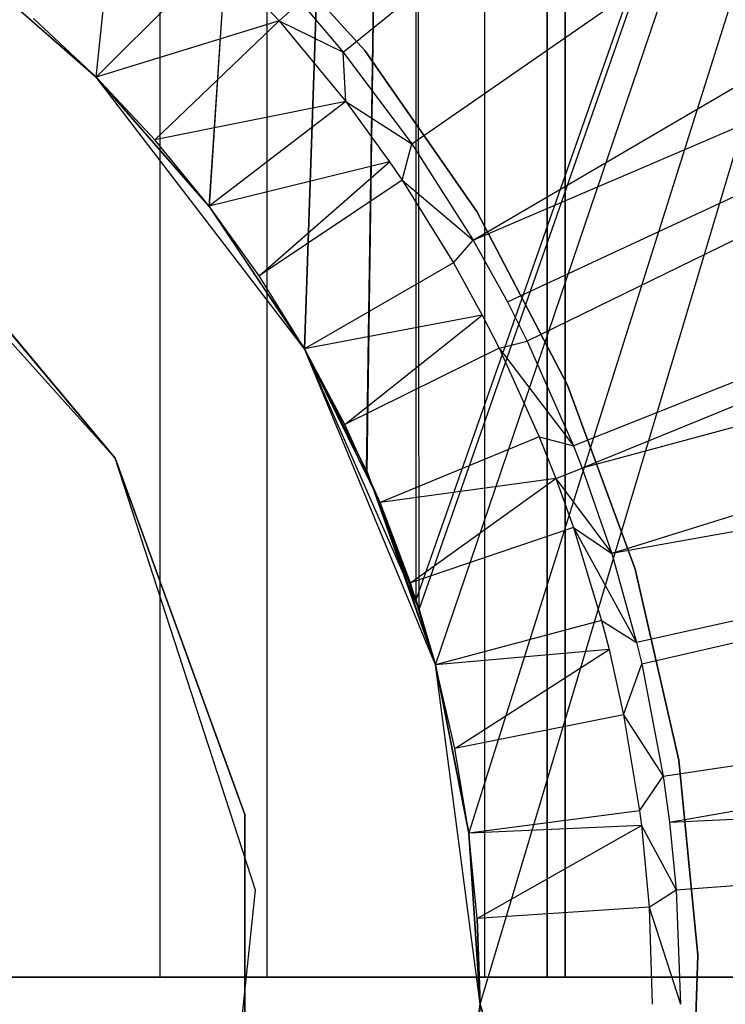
# Model space of a CAD drawing. Extents: x 0.1 to 20.1, y -10 to 10.
# Tile 65 of 127: x 10.295 to 10.456, y 0 to 0.225. Entities that reach past the tile are written whole.
import ezdxf

# ---------------------------------------------------------------- set-up
doc = ezdxf.new("R2010")
doc.units = 0
doc.header["$LTSCALE"] = 2.54
doc.layers.get('0').update_dxf_attribs({"linetype": 'CONTINUOUS'})

# ---------------------------------------------------------------- blocks, each defined once
blk = doc.blocks.new('DROPS_COLOR_E_STL')
at = {"color": 0}
for p, q in [((10.31213, 0.21213, 26.48667), (10.38536, 0.9, 26.48211)), ((10.31213, 0.21213, 26.48667), (10.38536, 0.9, 26.48211)), ((10.31213, 0.21213, 18.49793), (10.38536, 0.9, 18.50249)), ((10.31213, 0.21213, 18.49793), (10.38536, 0.9, 18.50249)), ((10.33804, 0.18259, 26.48521), (10.38536, 0.9, 26.48211)), ((10.33804, 0.18259, 26.48521), (10.38536, 0.9, 26.48211)), ((10.33806, 0.18256, 18.49939), (10.38536, 0.9, 18.50249)), ((10.33806, 0.18256, 18.49939), (10.38536, 0.9, 18.50249)), ((10.35981, 0.15, 26.48386), (10.38536, 0.9, 26.48211)), ((10.35981, 0.15, 26.48386), (10.38536, 0.9, 26.48211)), ((10.38536, 0.9, 18.50249), (10.35981, 0.15, 18.50075)), ((10.38536, 0.9, 18.50249), (10.35981, 0.15, 18.50075)), ((10.37404, 0.12208, 26.4829), (10.38536, 0.9, 26.48211)), ((10.37404, 0.12208, 26.4829), (10.38536, 0.9, 26.48211)), ((10.37413, 0.12188, 18.50171), (10.38536, 0.9, 18.50249)), ((10.37413, 0.12188, 18.50171), (10.38536, 0.9, 18.50249)), ((10.38606, 0.09038, 26.48206), (10.38536, 0.9, 26.48211)), ((10.38606, 0.09038, 26.48206), (10.38536, 0.9, 26.48211)), ((10.38536, 0.09258, 18.50249), (10.66926, 0.9, 18.53302)), ((10.38536, 0.09258, 18.50249), (10.66926, 0.9, 18.53302)), ((10.38536, 0.09258, 18.50249), (10.38536, 0.9, 18.50249)), ((10.38536, 0.09258, 18.50249), (10.38536, 0.9, 18.50249)), ((10.38606, 0.09038, 26.48206), (10.66926, 0.9, 26.45159)), ((10.38606, 0.09038, 26.48206), (10.66926, 0.9, 26.45159)), ((10.38978, 0.07765, 26.48179), (10.66926, 0.9, 26.45159)), ((10.38978, 0.07765, 26.48179), (10.66926, 0.9, 26.45159)), ((10.38978, 0.07765, 18.50281), (10.66926, 0.9, 18.53302)), ((10.38978, 0.07765, 18.50281), (10.66926, 0.9, 18.53302)), ((10.66926, 0.9, 26.45159), (10.39742, 0.03924, 26.48123)), ((10.66926, 0.9, 26.45159), (10.39742, 0.03924, 26.48123)), ((10.66926, 0.9, 18.53302), (10.39743, 0.03922, 18.50338)), ((10.66926, 0.9, 18.53302), (10.39743, 0.03922, 18.50338)), ((10.4, 0, 26.48104), (10.66926, 0.9, 26.45159)), ((10.4, 0, 26.48104), (10.66926, 0.9, 26.45159)), ((10.4, 0, 18.50357), (10.66926, 0.9, 18.53302)), ((10.4, 0, 18.50357), (10.66926, 0.9, 18.53302)), ((10.32677, 0.0062, 33.10671), (10.32677, 0.8062, 33.10671)), ((10.32677, 0.0062, 33.10671), (10.32677, 0.8062, 33.10671)), ((10.32677, 0.0062, 46.03085), (10.32677, 0.8062, 46.03085)), ((10.32677, 0.0062, 46.03085), (10.32677, 0.8062, 46.03085)), ((10.36867, 0.21784, 15.46608), (10.78742, 0.55738, 14.69615)), ((10.36867, 0.21784, 15.46608), (10.78742, 0.55738, 14.69615)), ((10.38437, 0.1969, 15.46608), (10.82761, 0.5038, 14.69615)), ((10.38437, 0.1969, 15.46608), (10.82761, 0.5038, 14.69615)), ((10.39845, 0.17483, 15.46608), (10.86363, 0.44733, 14.69615)), ((10.39845, 0.17483, 15.46608), (10.86363, 0.44733, 14.69615)), ((10.35125, 0.0062, 47.84064), (10.35125, 0.4062, 47.84064)), ((10.35125, 0.0062, 47.84064), (10.35125, 0.4062, 47.84064)), ((10.35125, 0.0062, 31.29692), (10.35125, 0.4062, 31.29692)), ((10.35125, 0.0062, 31.29692), (10.35125, 0.4062, 31.29692)), ((10.40109, 0.0062, 48.12311), (10.40109, 0.4062, 48.12311)), ((10.40109, 0.0062, 48.12311), (10.40109, 0.4062, 48.12311)), ((10.40109, 0.0062, 31.01445), (10.40109, 0.4062, 31.01445)), ((10.40109, 0.0062, 31.01445), (10.40109, 0.4062, 31.01445)), ((10.41539, 0.0062, 30.72797), (10.41539, 0.4062, 30.72797)), ((10.41539, 0.4062, 48.40959), (10.41539, 0.0062, 48.40959)), ((10.41539, 0.4062, 48.40959), (10.41539, 0.0062, 48.40959)), ((10.41539, 0.0062, 30.72797), (10.41539, 0.4062, 30.72797)), ((10.41949, 0.0062, 29.57931), (10.41949, 0.4062, 29.57931)), ((10.41949, 0.4062, 49.55825), (10.41949, 0.0062, 49.55825)), ((10.41949, 0.0062, 29.57931), (10.41949, 0.4062, 29.57931)), ((10.41949, 0.4062, 49.55825), (10.41949, 0.0062, 49.55825)), ((10.39845, 0.17483, 15.46608), (10.89527, 0.38829, 14.69615)), ((10.39845, 0.17483, 15.46608), (10.89527, 0.38829, 14.69615)), ((10.40627, 0.16074, 15.46608), (10.89527, 0.38829, 14.69615)), ((10.40627, 0.16074, 15.46608), (10.89527, 0.38829, 14.69615)), ((10.89527, 0.38829, 14.69615), (10.41082, 0.15176, 15.46608)), ((10.89527, 0.38829, 14.69615), (10.41082, 0.15176, 15.46608)), ((10.92236, 0.32704, 14.69615), (10.4214, 0.12782, 15.46608)), ((10.92236, 0.32704, 14.69615), (10.4214, 0.12782, 15.46608)), ((10.92236, 0.32704, 14.69615), (10.42341, 0.12265, 15.46608)), ((10.92236, 0.32704, 14.69615), (10.42341, 0.12265, 15.46608)), ((10.94474, 0.26391, 14.69615), (10.42341, 0.12265, 15.46608)), ((10.94474, 0.26391, 14.69615), (10.42341, 0.12265, 15.46608)), ((10.94474, 0.26391, 14.69615), (10.43015, 0.10314, 15.46608)), ((10.94474, 0.26391, 14.69615), (10.43015, 0.10314, 15.46608)), ((10.34349, 0.25142, 29.5168), (10.37364, 0.21822, 29.5168)), ((10.37364, 0.21822, 26.5168), (10.34349, 0.25142, 26.5168)), ((10.37364, 0.21822, 26.5168), (10.34349, 0.25142, 26.5168)), ((10.34349, 0.25142, 29.5168), (10.37364, 0.21822, 29.5168)), ((10.34349, 0.25142, 18.47915), (10.37364, 0.21822, 18.47915)), ((10.37364, 0.21822, 15.47915), (10.34349, 0.25142, 15.47915)), ((10.37364, 0.21822, 15.47915), (10.34349, 0.25142, 15.47915)), ((10.34349, 0.25142, 18.47915), (10.37364, 0.21822, 18.47915)), ((10.33999, 0.23999, 15.46723), (10.31213, 0.21213, 15.43964)), ((10.33999, 0.23999, 15.46723), (10.31213, 0.21213, 15.43964)), ((10.33999, 0.23999, 15.46723), (10.35404, 0.22506, 15.46723)), ((10.33999, 0.23999, 15.46723), (10.35404, 0.22506, 15.46723)), ((10.31213, 0.21213, 18.49793), (10.28255, 0.23807, 18.49647)), ((10.31213, 0.21213, 18.49793), (10.28255, 0.23807, 18.49647)), ((10.31213, 0.21213, 14.06615), (10.28263, 0.23801, 14.06615)), ((10.31213, 0.21213, 14.06615), (10.28263, 0.23801, 14.06615)), ((10.28276, 0.23791, 26.48813), (10.31213, 0.21213, 26.48667)), ((10.28276, 0.23791, 26.48813), (10.31213, 0.21213, 26.48667)), ((10.3589, 0.22936, 15.46608), (10.35404, 0.22506, 15.46723)), ((10.3589, 0.22936, 15.46608), (10.36867, 0.21784, 15.46608)), ((10.31213, 0.21213, 14.06615), (10.2978, 0.22555, 15.43964)), ((10.31213, 0.21213, 15.43964), (10.2978, 0.22555, 15.43964)), ((10.31213, 0.21213, 14.06615), (10.2978, 0.22555, 15.43964)), ((10.31213, 0.21213, 15.43964), (10.2978, 0.22555, 15.43964)), ((10.35404, 0.22506, 15.46723), (10.31213, 0.21213, 15.43964)), ((10.35404, 0.22506, 15.46723), (10.31213, 0.21213, 15.43964)), ((10.32555, 0.1978, 15.43964), (10.35404, 0.22506, 15.46723)), ((10.32555, 0.1978, 15.43964), (10.35404, 0.22506, 15.46723)), ((10.35404, 0.22506, 15.46723), (10.36867, 0.21784, 15.46608)), ((10.35404, 0.22506, 15.46723), (10.36926, 0.20661, 15.46723)), ((10.35404, 0.22506, 15.46723), (10.36926, 0.20661, 15.46723)), ((10.36867, 0.21784, 15.46608), (10.38437, 0.1969, 15.46608)), ((10.36926, 0.20661, 15.46723), (10.36867, 0.21784, 15.46608)), ((10.36926, 0.20661, 15.46723), (10.36867, 0.21784, 15.46608)), ((10.36867, 0.21784, 15.46608), (10.38437, 0.1969, 15.46608)), ((10.37364, 0.21822, 29.5168), (10.3993, 0.18144, 29.5168)), ((10.3993, 0.18144, 26.5168), (10.37364, 0.21822, 26.5168)), ((10.37364, 0.21822, 26.5168), (10.37364, 0.21822, 29.5168)), ((10.37364, 0.21822, 26.5168), (10.37364, 0.21822, 29.5168)), ((10.3993, 0.18144, 26.5168), (10.37364, 0.21822, 26.5168)), ((10.37364, 0.21822, 29.5168), (10.3993, 0.18144, 29.5168)), ((10.37364, 0.21822, 18.47915), (10.3993, 0.18144, 18.47915)), ((10.3993, 0.18144, 15.47915), (10.37364, 0.21822, 15.47915)), ((10.37364, 0.21822, 15.47915), (10.37364, 0.21822, 18.47915)), ((10.37364, 0.21822, 15.47915), (10.37364, 0.21822, 18.47915)), ((10.3993, 0.18144, 15.47915), (10.37364, 0.21822, 15.47915)), ((10.37364, 0.21822, 18.47915), (10.3993, 0.18144, 18.47915)), ((10.33801, 0.18263, 14.06615), (10.31213, 0.21213, 14.06615)), ((10.32555, 0.1978, 15.43964), (10.31213, 0.21213, 14.06615)), ((10.33801, 0.18263, 14.06615), (10.31213, 0.21213, 14.06615)), ((10.32555, 0.1978, 15.43964), (10.31213, 0.21213, 14.06615)), ((10.32555, 0.1978, 15.43964), (10.31213, 0.21213, 15.43964)), ((10.31213, 0.21213, 15.43964), (10.31213, 0.21213, 14.06615)), ((10.31213, 0.21213, 15.43964), (10.31213, 0.21213, 14.06615)), ((10.32555, 0.1978, 15.43964), (10.31213, 0.21213, 15.43964)), ((10.31213, 0.21213, 26.48667), (10.33804, 0.18259, 26.48521)), ((10.33806, 0.18256, 18.49939), (10.31213, 0.21213, 18.49793)), ((10.35981, 0.15, 26.48386), (10.31213, 0.21213, 18.49793)), ((10.33806, 0.18256, 18.49939), (10.31213, 0.21213, 18.49793)), ((10.33804, 0.18259, 26.48521), (10.31213, 0.21213, 18.49793)), ((10.35981, 0.15, 26.48386), (10.31213, 0.21213, 18.49793)), ((10.33804, 0.18259, 26.48521), (10.31213, 0.21213, 18.49793)), ((10.31213, 0.21213, 26.48667), (10.33804, 0.18259, 26.48521)), ((10.31213, 0.21213, 26.48667), (10.31213, 0.21213, 18.49793)), ((10.31213, 0.21213, 26.48667), (10.31213, 0.21213, 18.49793)), ((10.36926, 0.20661, 15.46723), (10.32555, 0.1978, 15.43964)), ((10.36926, 0.20661, 15.46723), (10.32555, 0.1978, 15.43964)), ((10.36926, 0.20661, 15.46723), (10.33801, 0.18263, 15.43964)), ((10.36926, 0.20661, 15.46723), (10.33801, 0.18263, 15.43964)), ((10.36926, 0.20661, 15.46723), (10.38437, 0.1969, 15.46608)), ((10.36926, 0.20661, 15.46723), (10.37931, 0.1928, 15.46723)), ((10.31651, 0.125, 165.94962), (10.24695, 0.20225, 165.94962)), ((10.31651, 0.125, 47.60336), (10.24695, 0.20225, 47.60336)), ((10.31651, 0.125, 165.94962), (10.24695, 0.20225, 165.94962)), ((10.31651, 0.125, 47.60336), (10.24695, 0.20225, 47.60336)), ((10.96227, 0.19926, 14.69615), (10.43015, 0.10314, 15.46608)), ((10.96227, 0.19926, 14.69615), (10.43015, 0.10314, 15.46608)), ((10.96227, 0.19926, 14.69615), (10.43584, 0.08278, 15.46608)), ((10.96227, 0.19926, 14.69615), (10.43584, 0.08278, 15.46608)), ((10.437, 0.07788, 15.46608), (10.96227, 0.19926, 14.69615)), ((10.437, 0.07788, 15.46608), (10.96227, 0.19926, 14.69615)), ((10.33801, 0.18263, 14.06615), (10.32555, 0.1978, 15.43964)), ((10.33801, 0.18263, 15.43964), (10.32555, 0.1978, 15.43964)), ((10.33801, 0.18263, 14.06615), (10.32555, 0.1978, 15.43964)), ((10.33801, 0.18263, 15.43964), (10.32555, 0.1978, 15.43964)), ((10.38219, 0.18856, 15.46723), (10.38437, 0.1969, 15.46608)), ((10.38437, 0.1969, 15.46608), (10.39845, 0.17483, 15.46608)), ((10.38437, 0.1969, 15.46608), (10.39845, 0.17483, 15.46608)), ((10.31651, 0.125, 14.14962), (10.2607, 0.19151, 14.14962)), ((10.2607, 0.19151, 31.41992), (10.31651, 0.125, 31.41992)), ((10.31651, 0.125, 14.14962), (10.2607, 0.19151, 14.14962)), ((10.2607, 0.19151, 31.41992), (10.31651, 0.125, 31.41992)), ((10.37931, 0.1928, 15.46723), (10.33801, 0.18263, 15.43964)), ((10.37931, 0.1928, 15.46723), (10.33801, 0.18263, 15.43964)), ((10.34944, 0.16667, 15.43964), (10.37931, 0.1928, 15.46723)), ((10.34944, 0.16667, 15.43964), (10.37931, 0.1928, 15.46723)), ((10.37931, 0.1928, 15.46723), (10.38219, 0.18856, 15.46723)), ((10.38219, 0.18856, 15.46723), (10.34944, 0.16667, 15.43964)), ((10.38219, 0.18856, 15.46723), (10.34944, 0.16667, 15.43964)), ((10.38219, 0.18856, 15.46723), (10.39845, 0.17483, 15.46608)), ((10.38219, 0.18856, 15.46723), (10.39845, 0.17483, 15.46608)), ((10.38219, 0.18856, 15.46723), (10.39392, 0.1697, 15.46723)), ((10.38219, 0.18856, 15.46723), (10.39392, 0.1697, 15.46723)), ((10.35981, 0.15, 14.06615), (10.33801, 0.18263, 14.06615)), ((10.34944, 0.16667, 15.43964), (10.33801, 0.18263, 14.06615)), ((10.35981, 0.15, 14.06615), (10.33801, 0.18263, 14.06615)), ((10.34944, 0.16667, 15.43964), (10.33801, 0.18263, 14.06615)), ((10.34944, 0.16667, 15.43964), (10.33801, 0.18263, 15.43964)), ((10.33801, 0.18263, 15.43964), (10.33801, 0.18263, 14.06615)), ((10.33801, 0.18263, 15.43964), (10.33801, 0.18263, 14.06615)), ((10.34944, 0.16667, 15.43964), (10.33801, 0.18263, 15.43964)), ((10.33804, 0.18259, 26.48521), (10.35981, 0.15, 26.48386)), ((10.33804, 0.18259, 26.48521), (10.35981, 0.15, 26.48386)), ((10.35981, 0.15, 18.50075), (10.33806, 0.18256, 18.49939)), ((10.35981, 0.15, 26.48386), (10.33806, 0.18256, 18.49939)), ((10.35981, 0.15, 18.50075), (10.33806, 0.18256, 18.49939)), ((10.35981, 0.15, 26.48386), (10.33806, 0.18256, 18.49939)), ((10.3993, 0.18144, 29.5168), (10.42004, 0.14167, 29.5168)), ((10.42004, 0.14167, 26.5168), (10.3993, 0.18144, 26.5168)), ((10.3993, 0.18144, 26.5168), (10.3993, 0.18144, 29.5168)), ((10.3993, 0.18144, 26.5168), (10.3993, 0.18144, 29.5168)), ((10.42004, 0.14167, 26.5168), (10.3993, 0.18144, 26.5168)), ((10.3993, 0.18144, 29.5168), (10.42004, 0.14167, 29.5168)), ((10.3993, 0.18144, 18.47915), (10.42004, 0.14167, 18.47915)), ((10.42004, 0.14167, 15.47915), (10.3993, 0.18144, 15.47915)), ((10.3993, 0.18144, 15.47915), (10.3993, 0.18144, 18.47915)), ((10.3993, 0.18144, 15.47915), (10.3993, 0.18144, 18.47915)), ((10.42004, 0.14167, 15.47915), (10.3993, 0.18144, 15.47915)), ((10.3993, 0.18144, 18.47915), (10.42004, 0.14167, 18.47915)), ((10.39392, 0.1697, 15.46723), (10.39845, 0.17483, 15.46608)), ((10.39845, 0.17483, 15.46608), (10.40627, 0.16074, 15.46608)), ((10.39392, 0.1697, 15.46723), (10.35981, 0.15, 15.43964)), ((10.39392, 0.1697, 15.46723), (10.35981, 0.15, 15.43964)), ((10.39392, 0.1697, 15.46723), (10.40052, 0.15772, 15.46723)), ((10.35981, 0.15, 14.06615), (10.34944, 0.16667, 15.43964)), ((10.35981, 0.15, 15.43964), (10.34944, 0.16667, 15.43964)), ((10.35981, 0.15, 14.06615), (10.34944, 0.16667, 15.43964)), ((10.35981, 0.15, 15.43964), (10.34944, 0.16667, 15.43964)), ((10.40627, 0.16074, 15.46608), (10.41082, 0.15176, 15.46608)), ((10.40052, 0.15772, 15.46723), (10.35981, 0.15, 15.43964)), ((10.40052, 0.15772, 15.46723), (10.35981, 0.15, 15.43964)), ((10.36906, 0.13269, 15.43964), (10.40052, 0.15772, 15.46723)), ((10.36906, 0.13269, 15.43964), (10.40052, 0.15772, 15.46723)), ((10.40052, 0.15772, 15.46723), (10.40439, 0.15011, 15.46723)), ((10.40439, 0.15011, 15.46723), (10.41082, 0.15176, 15.46608)), ((10.41082, 0.15176, 15.46608), (10.4214, 0.12782, 15.46608)), ((10.41082, 0.15176, 15.46608), (10.4214, 0.12782, 15.46608)), ((10.37716, 0.11481, 14.06615), (10.35981, 0.15, 14.06615)), ((10.36906, 0.13269, 15.43964), (10.35981, 0.15, 14.06615)), ((10.37716, 0.11481, 14.06615), (10.35981, 0.15, 14.06615)), ((10.36906, 0.13269, 15.43964), (10.35981, 0.15, 14.06615)), ((10.36906, 0.13269, 15.43964), (10.35981, 0.15, 15.43964)), ((10.35981, 0.15, 15.43964), (10.35981, 0.15, 14.06615)), ((10.35981, 0.15, 15.43964), (10.35981, 0.15, 14.06615)), ((10.36906, 0.13269, 15.43964), (10.35981, 0.15, 15.43964)), ((10.35981, 0.15, 26.48386), (10.37404, 0.12208, 26.4829)), ((10.37413, 0.12188, 18.50171), (10.35981, 0.15, 18.50075)), ((10.38978, 0.07765, 26.48179), (10.35981, 0.15, 18.50075)), ((10.37413, 0.12188, 18.50171), (10.35981, 0.15, 18.50075)), ((10.38978, 0.07765, 26.48179), (10.35981, 0.15, 18.50075)), ((10.38606, 0.09038, 26.48206), (10.35981, 0.15, 18.50075)), ((10.37404, 0.12208, 26.4829), (10.35981, 0.15, 18.50075)), ((10.38606, 0.09038, 26.48206), (10.35981, 0.15, 18.50075)), ((10.37404, 0.12208, 26.4829), (10.35981, 0.15, 18.50075)), ((10.35981, 0.15, 26.48386), (10.37404, 0.12208, 26.4829)), ((10.35981, 0.15, 26.48386), (10.35981, 0.15, 18.50075)), ((10.35981, 0.15, 26.48386), (10.35981, 0.15, 18.50075)), ((10.40439, 0.15011, 15.46723), (10.36906, 0.13269, 15.43964)), ((10.40439, 0.15011, 15.46723), (10.36906, 0.13269, 15.43964)), ((10.40439, 0.15011, 15.46723), (10.4214, 0.12782, 15.46608)), ((10.40439, 0.15011, 15.46723), (10.4214, 0.12782, 15.46608)), ((10.40439, 0.15011, 15.46723), (10.41356, 0.12988, 15.46723)), ((10.40439, 0.15011, 15.46723), (10.41356, 0.12988, 15.46723)), ((10.42004, 0.14167, 29.5168), (10.43553, 0.09958, 29.5168)), ((10.43553, 0.09958, 26.5168), (10.42004, 0.14167, 26.5168)), ((10.42004, 0.14167, 26.5168), (10.42004, 0.14167, 29.5168)), ((10.42004, 0.14167, 26.5168), (10.42004, 0.14167, 29.5168)), ((10.43553, 0.09958, 26.5168), (10.42004, 0.14167, 26.5168)), ((10.42004, 0.14167, 29.5168), (10.43553, 0.09958, 29.5168)), ((10.42004, 0.14167, 18.47915), (10.43553, 0.09958, 18.47915)), ((10.43553, 0.09958, 15.47915), (10.42004, 0.14167, 15.47915)), ((10.42004, 0.14167, 15.47915), (10.42004, 0.14167, 18.47915)), ((10.42004, 0.14167, 15.47915), (10.42004, 0.14167, 18.47915)), ((10.43553, 0.09958, 15.47915), (10.42004, 0.14167, 15.47915)), ((10.42004, 0.14167, 18.47915), (10.43553, 0.09958, 18.47915)), ((10.44193, 0.05217, 15.46608), (10.97488, 0.13348, 14.69615)), ((10.44193, 0.05217, 15.46608), (10.97488, 0.13348, 14.69615)), ((10.44336, 0.04169, 15.46608), (10.97488, 0.13348, 14.69615)), ((10.44336, 0.04169, 15.46608), (10.97488, 0.13348, 14.69615)), ((10.37716, 0.11481, 14.06615), (10.36906, 0.13269, 15.43964)), ((10.37716, 0.11481, 15.43964), (10.36906, 0.13269, 15.43964)), ((10.37716, 0.11481, 14.06615), (10.36906, 0.13269, 15.43964)), ((10.37716, 0.11481, 15.43964), (10.36906, 0.13269, 15.43964)), ((10.41356, 0.12988, 15.46723), (10.37716, 0.11481, 15.43964)), ((10.41356, 0.12988, 15.46723), (10.37716, 0.11481, 15.43964)), ((10.41356, 0.12988, 15.46723), (10.4214, 0.12782, 15.46608)), ((10.41356, 0.12988, 15.46723), (10.41734, 0.12035, 15.46723)), ((10.4214, 0.12782, 15.46608), (10.42341, 0.12265, 15.46608)), ((10.3462, 0.04341, 14.14962), (10.31651, 0.125, 14.14962)), ((10.31651, 0.125, 14.14962), (10.31651, 0.125, 31.41992)), ((10.31651, 0.125, 31.41992), (10.3462, 0.04341, 31.41992)), ((10.31651, 0.125, 14.14962), (10.31651, 0.125, 31.41992)), ((10.3462, 0.04341, 14.14962), (10.31651, 0.125, 14.14962)), ((10.31651, 0.125, 31.41992), (10.3462, 0.04341, 31.41992)), ((10.34863, 0.02613, 165.94962), (10.31651, 0.125, 165.94962)), ((10.34863, 0.02613, 47.60336), (10.31651, 0.125, 47.60336)), ((10.31651, 0.125, 47.60336), (10.31651, 0.125, 165.94962)), ((10.34863, 0.02613, 165.94962), (10.31651, 0.125, 165.94962)), ((10.31651, 0.125, 47.60336), (10.31651, 0.125, 165.94962)), ((10.34863, 0.02613, 47.60336), (10.31651, 0.125, 47.60336)), ((10.37404, 0.12208, 26.4829), (10.38606, 0.09038, 26.48206)), ((10.37404, 0.12208, 26.4829), (10.38606, 0.09038, 26.48206)), ((10.38536, 0.09258, 18.50249), (10.37413, 0.12188, 18.50171)), ((10.37413, 0.12188, 18.50171), (10.38978, 0.07765, 26.48179)), ((10.37413, 0.12188, 18.50171), (10.38978, 0.07765, 26.48179)), ((10.38536, 0.09258, 18.50249), (10.37413, 0.12188, 18.50171)), ((10.41734, 0.12035, 15.46723), (10.42341, 0.12265, 15.46608)), ((10.42341, 0.12265, 15.46608), (10.43015, 0.10314, 15.46608)), ((10.42341, 0.12265, 15.46608), (10.43015, 0.10314, 15.46608)), ((10.41734, 0.12035, 15.46723), (10.37716, 0.11481, 15.43964)), ((10.41734, 0.12035, 15.46723), (10.37716, 0.11481, 15.43964)), ((10.38408, 0.09643, 15.43964), (10.41734, 0.12035, 15.46723)), ((10.38408, 0.09643, 15.43964), (10.41734, 0.12035, 15.46723)), ((10.41734, 0.12035, 15.46723), (10.43015, 0.10314, 15.46608)), ((10.41734, 0.12035, 15.46723), (10.42138, 0.10909, 15.46723)), ((10.38978, 0.07765, 14.06615), (10.37716, 0.11481, 14.06615)), ((10.38408, 0.09643, 15.43964), (10.37716, 0.11481, 14.06615)), ((10.38978, 0.07765, 14.06615), (10.37716, 0.11481, 14.06615)), ((10.38408, 0.09643, 15.43964), (10.37716, 0.11481, 14.06615)), ((10.38408, 0.09643, 15.43964), (10.37716, 0.11481, 15.43964)), ((10.37716, 0.11481, 15.43964), (10.37716, 0.11481, 14.06615)), ((10.37716, 0.11481, 15.43964), (10.37716, 0.11481, 14.06615)), ((10.38408, 0.09643, 15.43964), (10.37716, 0.11481, 15.43964)), ((10.42138, 0.10909, 15.46723), (10.38408, 0.09643, 15.43964)), ((10.42138, 0.10909, 15.46723), (10.38408, 0.09643, 15.43964)), ((10.42138, 0.10909, 15.46723), (10.43015, 0.10314, 15.46608)), ((10.42138, 0.10909, 15.46723), (10.43584, 0.08278, 15.46608)), ((10.42138, 0.10909, 15.46723), (10.42783, 0.08784, 15.46723)), ((10.42138, 0.10909, 15.46723), (10.43584, 0.08278, 15.46608)), ((10.42138, 0.10909, 15.46723), (10.42783, 0.08784, 15.46723)), ((10.43015, 0.10314, 15.46608), (10.43584, 0.08278, 15.46608)), ((10.43015, 0.10314, 15.46608), (10.43584, 0.08278, 15.46608)), ((10.43553, 0.09958, 29.5168), (10.44551, 0.05586, 29.5168)), ((10.44551, 0.05586, 26.5168), (10.43553, 0.09958, 26.5168)), ((10.43553, 0.09958, 26.5168), (10.43553, 0.09958, 29.5168)), ((10.43553, 0.09958, 26.5168), (10.43553, 0.09958, 29.5168)), ((10.44551, 0.05586, 26.5168), (10.43553, 0.09958, 26.5168)), ((10.43553, 0.09958, 29.5168), (10.44551, 0.05586, 29.5168)), ((10.43553, 0.09958, 18.47915), (10.44551, 0.05586, 18.47915)), ((10.44551, 0.05586, 15.47915), (10.43553, 0.09958, 15.47915)), ((10.43553, 0.09958, 15.47915), (10.43553, 0.09958, 18.47915)), ((10.43553, 0.09958, 15.47915), (10.43553, 0.09958, 18.47915)), ((10.44551, 0.05586, 15.47915), (10.43553, 0.09958, 15.47915)), ((10.43553, 0.09958, 18.47915), (10.44551, 0.05586, 18.47915)), ((10.38978, 0.07765, 14.06615), (10.38408, 0.09643, 15.43964)), ((10.38978, 0.07765, 15.43964), (10.38408, 0.09643, 15.43964)), ((10.38978, 0.07765, 14.06615), (10.38408, 0.09643, 15.43964)), ((10.38978, 0.07765, 15.43964), (10.38408, 0.09643, 15.43964)), ((10.38978, 0.07765, 18.50281), (10.38536, 0.09258, 18.50249)), ((10.38978, 0.07765, 26.48179), (10.38536, 0.09258, 18.50249)), ((10.38978, 0.07765, 18.50281), (10.38536, 0.09258, 18.50249)), ((10.38978, 0.07765, 26.48179), (10.38536, 0.09258, 18.50249)), ((10.38606, 0.09038, 26.48206), (10.38978, 0.07765, 26.48179)), ((10.38606, 0.09038, 26.48206), (10.38978, 0.07765, 26.48179)), ((10.42783, 0.08784, 15.46723), (10.38978, 0.07765, 15.43964)), ((10.42783, 0.08784, 15.46723), (10.38978, 0.07765, 15.43964)), ((10.42783, 0.08784, 15.46723), (10.43584, 0.08278, 15.46608)), ((10.42783, 0.08784, 15.46723), (10.42953, 0.08122, 15.46723)), ((10.42953, 0.08122, 15.46723), (10.38978, 0.07765, 15.43964)), ((10.42953, 0.08122, 15.46723), (10.38978, 0.07765, 15.43964)), ((10.39424, 0.05853, 15.43964), (10.42953, 0.08122, 15.46723)), ((10.39424, 0.05853, 15.43964), (10.42953, 0.08122, 15.46723)), ((10.42953, 0.08122, 15.46723), (10.43287, 0.06621, 15.46723)), ((10.43584, 0.08278, 15.46608), (10.437, 0.07788, 15.46608)), ((10.39743, 0.03916, 14.06615), (10.38978, 0.07765, 14.06615)), ((10.39424, 0.05853, 15.43964), (10.38978, 0.07765, 14.06615)), ((10.39743, 0.03916, 14.06615), (10.38978, 0.07765, 14.06615)), ((10.39424, 0.05853, 15.43964), (10.38978, 0.07765, 14.06615)), ((10.39424, 0.05853, 15.43964), (10.38978, 0.07765, 15.43964)), ((10.38978, 0.07765, 15.43964), (10.38978, 0.07765, 14.06615)), ((10.38978, 0.07765, 15.43964), (10.38978, 0.07765, 14.06615)), ((10.39424, 0.05853, 15.43964), (10.38978, 0.07765, 15.43964)), ((10.38978, 0.07765, 26.48179), (10.39742, 0.03924, 26.48123)), ((10.39743, 0.03922, 18.50338), (10.38978, 0.07765, 18.50281)), ((10.4, 0, 26.48104), (10.38978, 0.07765, 18.50281)), ((10.39743, 0.03922, 18.50338), (10.38978, 0.07765, 18.50281)), ((10.39742, 0.03924, 26.48123), (10.38978, 0.07765, 18.50281)), ((10.4, 0, 26.48104), (10.38978, 0.07765, 18.50281)), ((10.39742, 0.03924, 26.48123), (10.38978, 0.07765, 18.50281)), ((10.38978, 0.07765, 26.48179), (10.39742, 0.03924, 26.48123)), ((10.38978, 0.07765, 26.48179), (10.38978, 0.07765, 18.50281)), ((10.38978, 0.07765, 26.48179), (10.38978, 0.07765, 18.50281)), ((10.43287, 0.06621, 15.46723), (10.437, 0.07788, 15.46608)), ((10.437, 0.07788, 15.46608), (10.44193, 0.05217, 15.46608)), ((10.437, 0.07788, 15.46608), (10.44193, 0.05217, 15.46608)), ((10.43287, 0.06621, 15.46723), (10.39424, 0.05853, 15.43964)), ((10.43287, 0.06621, 15.46723), (10.39424, 0.05853, 15.43964)), ((10.43287, 0.06621, 15.46723), (10.44193, 0.05217, 15.46608)), ((10.43287, 0.06621, 15.46723), (10.44193, 0.05217, 15.46608)), ((10.43287, 0.06621, 15.46723), (10.43649, 0.0443, 15.46723)), ((10.43287, 0.06621, 15.46723), (10.43649, 0.0443, 15.46723)), ((10.44336, 0.04169, 15.46608), (10.98247, 0.06693, 14.69615)), ((10.44336, 0.04169, 15.46608), (10.98247, 0.06693, 14.69615)), ((10.4449, 0.02616, 15.46608), (10.98247, 0.06693, 14.69615)), ((10.4449, 0.02616, 15.46608), (10.98247, 0.06693, 14.69615)), ((10.39743, 0.03916, 14.06615), (10.39424, 0.05853, 15.43964)), ((10.39743, 0.03916, 15.43964), (10.39424, 0.05853, 15.43964)), ((10.39743, 0.03916, 14.06615), (10.39424, 0.05853, 15.43964)), ((10.39743, 0.03916, 15.43964), (10.39424, 0.05853, 15.43964)), ((10.44551, 0.05586, 29.5168), (10.44982, 0.01122, 29.5168)), ((10.44982, 0.01122, 26.5168), (10.44551, 0.05586, 26.5168)), ((10.44551, 0.05586, 26.5168), (10.44551, 0.05586, 29.5168)), ((10.44551, 0.05586, 26.5168), (10.44551, 0.05586, 29.5168)), ((10.44982, 0.01122, 26.5168), (10.44551, 0.05586, 26.5168)), ((10.44551, 0.05586, 29.5168), (10.44982, 0.01122, 29.5168)), ((10.44551, 0.05586, 18.47915), (10.44982, 0.01122, 18.47915)), ((10.44982, 0.01122, 15.47915), (10.44551, 0.05586, 15.47915)), ((10.44551, 0.05586, 15.47915), (10.44551, 0.05586, 18.47915)), ((10.44551, 0.05586, 15.47915), (10.44551, 0.05586, 18.47915)), ((10.44982, 0.01122, 15.47915), (10.44551, 0.05586, 15.47915)), ((10.44551, 0.05586, 18.47915), (10.44982, 0.01122, 18.47915)), ((10.43649, 0.0443, 15.46723), (10.44193, 0.05217, 15.46608)), ((10.44193, 0.05217, 15.46608), (10.44336, 0.04169, 15.46608)), ((10.3462, -0.04341, 14.14962), (10.3462, 0.04341, 14.14962)), ((10.3462, 0.04341, 14.14962), (10.3462, 0.04341, 31.41992)), ((10.3462, 0.04341, 31.41992), (10.3462, -0.04341, 31.41992)), ((10.3462, 0.04341, 14.14962), (10.3462, 0.04341, 31.41992)), ((10.3462, -0.04341, 14.14962), (10.3462, 0.04341, 14.14962)), ((10.3462, 0.04341, 31.41992), (10.3462, -0.04341, 31.41992)), ((10.43649, 0.0443, 15.46723), (10.39743, 0.03916, 15.43964)), ((10.43649, 0.0443, 15.46723), (10.39743, 0.03916, 15.43964)), ((10.43649, 0.0443, 15.46723), (10.43692, 0.04091, 15.46723)), ((10.43692, 0.04091, 15.46723), (10.39743, 0.03916, 15.43964)), ((10.43692, 0.04091, 15.46723), (10.39743, 0.03916, 15.43964)), ((10.39936, 0.01962, 15.43964), (10.43692, 0.04091, 15.46723)), ((10.39936, 0.01962, 15.43964), (10.43692, 0.04091, 15.46723)), ((10.43692, 0.04091, 15.46723), (10.4449, 0.02616, 15.46608)), ((10.43692, 0.04091, 15.46723), (10.43867, 0.0222, 15.46723)), ((10.43692, 0.04091, 15.46723), (10.43867, 0.0222, 15.46723)), ((10.44336, 0.04169, 15.46608), (10.4449, 0.02616, 15.46608)), ((10.39742, 0.03924, 26.48123), (10.4, 0, 26.48104)), ((10.39742, 0.03924, 26.48123), (10.4, 0, 26.48104)), ((10.4, 0, 18.50357), (10.39743, 0.03922, 18.50338)), ((10.4, 0, 26.48104), (10.39743, 0.03922, 18.50338)), ((10.4, 0, 18.50357), (10.39743, 0.03922, 18.50338)), ((10.4, 0, 26.48104), (10.39743, 0.03922, 18.50338)), ((10.4, 0, 14.06615), (10.39743, 0.03916, 14.06615)), ((10.39936, 0.01962, 15.43964), (10.39743, 0.03916, 14.06615)), ((10.4, 0, 14.06615), (10.39743, 0.03916, 14.06615)), ((10.39936, 0.01962, 15.43964), (10.39743, 0.03916, 14.06615)), ((10.39936, 0.01962, 15.43964), (10.39743, 0.03916, 15.43964)), ((10.39743, 0.03916, 15.43964), (10.39743, 0.03916, 14.06615)), ((10.39743, 0.03916, 15.43964), (10.39743, 0.03916, 14.06615)), ((10.39936, 0.01962, 15.43964), (10.39743, 0.03916, 15.43964)), ((10.33776, -0.07725, 165.94962), (10.34863, 0.02613, 165.94962)), ((10.33776, -0.07725, 47.60336), (10.34863, 0.02613, 47.60336)), ((10.33776, -0.07725, 165.94962), (10.34863, 0.02613, 165.94962)), ((10.33776, -0.07725, 47.60336), (10.34863, 0.02613, 47.60336)), ((10.34863, 0.02613, 47.60336), (10.34863, 0.02613, 165.94962)), ((10.34863, 0.02613, 47.60336), (10.34863, 0.02613, 165.94962)), ((10.43867, 0.0222, 15.46723), (10.4449, 0.02616, 15.46608)), ((10.43867, 0.0222, 15.46723), (10.4449, 0.02616, 15.46608)), ((10.4449, 0.02616, 15.46608), (10.44589, 0, 15.46608)), ((10.4449, 0.02616, 15.46608), (10.44589, 0, 15.46608)), ((10.43867, 0.0222, 15.46723), (10.39936, 0.01962, 15.43964)), ((10.43867, 0.0222, 15.46723), (10.39936, 0.01962, 15.43964)), ((10.43867, 0.0222, 15.46723), (10.44589, 0, 15.46608)), ((10.43867, 0.0222, 15.46723), (10.44589, 0, 15.46608)), ((10.43867, 0.0222, 15.46723), (10.43939, 0, 15.46723)), ((10.43867, 0.0222, 15.46723), (10.43939, 0, 15.46723)), ((10.4, 0, 15.43964), (10.39936, 0.01962, 15.43964)), ((10.39936, 0.01962, 15.43964), (10.4, 0, 14.06615)), ((10.39936, 0.01962, 15.43964), (10.4, 0, 14.06615)), ((10.4, 0, 15.43964), (10.39936, 0.01962, 15.43964)), ((10.44982, 0.01122, 29.5168), (10.44838, -0.03361, 29.5168)), ((10.44838, -0.03361, 26.5168), (10.44982, 0.01122, 26.5168)), ((10.44838, -0.03361, 26.5168), (10.44982, 0.01122, 26.5168)), ((10.44982, 0.01122, 29.5168), (10.44838, -0.03361, 29.5168)), ((10.44982, 0.01122, 18.47915), (10.44838, -0.03361, 18.47915)), ((10.44838, -0.03361, 15.47915), (10.44982, 0.01122, 15.47915)), ((10.44838, -0.03361, 15.47915), (10.44982, 0.01122, 15.47915)), ((10.44982, 0.01122, 18.47915), (10.44838, -0.03361, 18.47915)), ((10.44982, 0.01122, 26.5168), (10.44982, 0.01122, 29.5168)), ((10.44982, 0.01122, 26.5168), (10.44982, 0.01122, 29.5168)), ((10.44982, 0.01122, 15.47915), (10.44982, 0.01122, 18.47915)), ((10.44982, 0.01122, 15.47915), (10.44982, 0.01122, 18.47915)), ((10.0952, 0.0062, 46.04907), (10.32677, 0.0062, 46.03085)), ((10.32677, 0.0062, 33.10671), (10.0952, 0.0062, 33.08849)), ((10.32677, 0.0062, 33.10671), (10.0952, 0.0062, 33.08849)), ((10.0952, 0.0062, 46.04907), (10.32677, 0.0062, 46.03085)), ((10.26664, 0.0062, 31.57099), (10.35125, 0.0062, 31.29692)), ((10.35125, 0.0062, 47.84064), (10.26664, 0.0062, 47.56657)), ((10.35125, 0.0062, 47.84064), (10.26664, 0.0062, 47.56657)), ((10.26664, 0.0062, 31.57099), (10.35125, 0.0062, 31.29692)), ((10.32677, 0.0062, 46.03085), (10.55264, 0.0062, 45.97662)), ((10.55264, 0.0062, 33.16094), (10.32677, 0.0062, 33.10671)), ((10.55264, 0.0062, 33.16094), (10.32677, 0.0062, 33.10671)), ((10.32677, 0.0062, 46.03085), (10.55264, 0.0062, 45.97662)), ((10.35125, 0.0062, 31.29692), (10.40109, 0.0062, 31.01445)), ((10.40109, 0.0062, 48.12311), (10.35125, 0.0062, 47.84064)), ((10.40109, 0.0062, 48.12311), (10.35125, 0.0062, 47.84064)), ((10.35125, 0.0062, 31.29692), (10.40109, 0.0062, 31.01445)), ((10.40109, 0.0062, 31.01445), (10.41539, 0.0062, 30.72797)), ((10.41539, 0.0062, 48.40959), (10.40109, 0.0062, 48.12311)), ((10.41539, 0.0062, 48.40959), (10.40109, 0.0062, 48.12311)), ((10.40109, 0.0062, 31.01445), (10.41539, 0.0062, 30.72797)), ((10.41539, 0.0062, 30.72797), (10.41949, 0.0062, 29.57931)), ((10.41949, 0.0062, 49.55825), (10.41539, 0.0062, 48.40959)), ((10.41539, 0.0062, 30.72797), (10.41949, 0.0062, 29.57931)), ((10.41949, 0.0062, 49.55825), (10.41539, 0.0062, 48.40959)), ((10.41949, 0.0062, 29.57931), (10.53098, 0.0062, 29.58781)), ((10.53098, 0.0062, 49.54975), (10.41949, 0.0062, 49.55825)), ((10.41949, 0.0062, 29.57931), (10.53098, 0.0062, 29.58781)), ((10.53098, 0.0062, 49.54975), (10.41949, 0.0062, 49.55825)), ((10.38978, -0.07765, 26.48179), (10.4, 0, 18.50357)), ((10.38978, -0.07765, 26.48179), (10.4, 0, 18.50357)), ((10.4, 0, 26.48104), (10.39742, -0.03927, 26.48123)), ((10.39742, -0.03927, 26.48123), (10.4, 0, 18.50357)), ((10.39742, -0.03927, 26.48123), (10.4, 0, 18.50357)), ((10.4, 0, 26.48104), (10.39742, -0.03927, 26.48123)), ((10.39745, -0.039, 18.50338), (10.4, 0, 18.50357)), ((10.39745, -0.039, 18.50338), (10.4, 0, 18.50357)), ((10.66926, -0.9, 26.45159), (10.4, 0, 26.48104)), ((10.4, 0, 18.50357), (10.66926, -0.9, 18.53302)), ((10.66926, -0.9, 26.45159), (10.4, 0, 26.48104)), ((10.4, 0, 18.50357), (10.66926, -0.9, 18.53302)), ((10.4, 0, 26.48104), (10.4, 0, 18.50357)), ((10.4, 0, 26.48104), (10.4, 0, 18.50357))]:
    blk.add_line(p, q, dxfattribs=at)

msp = doc.modelspace()

# ---------------------------------------------------------------- block references
at = {"color": 0}
msp.add_blockref('DROPS_COLOR_E_STL', (0, 0), dxfattribs=at)

doc.saveas('drawing.dxf')
